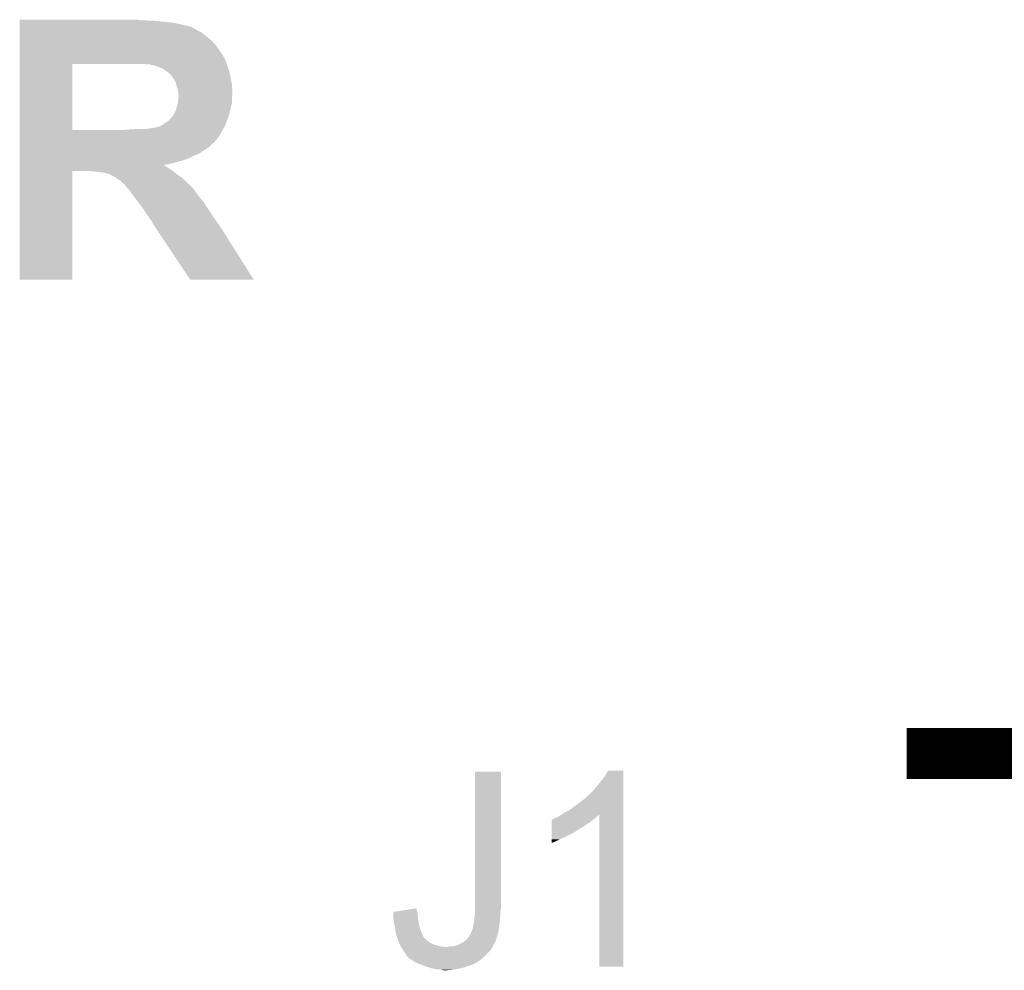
# Model space of a CAD drawing. Extents: x -4 to 126, y -8 to 66.
# Tile 26 of 256: x 28.11 to 33.04, y 0.68 to 5.44. Entities that reach past the tile are written whole.
import ezdxf

# ---------------------------------------------------------------- set-up
doc = ezdxf.new("R2010")
doc.units = 0
doc.layers.add('CLICKER_2_FOR_TMPM4L4A_V104_GTO', color=11, linetype='CONTINUOUS')

msp = doc.modelspace()

# ---------------------------------------------------------------- linework, layer by layer
at = {"layer": 'CLICKER_2_FOR_TMPM4L4A_V104_GTO', "const_width": 0.254}
msp.add_lwpolyline([(32.54756, 1.7653), (33.81756, 1.7653)], dxfattribs=at)
at = {"layer": 'CLICKER_2_FOR_TMPM4L4A_V104_GTO'}
for points in [[(28.1102, 5.43306), (28.110202, 5.4356), (28.714702, 5.43306), (28.69692, 5.4356)], [(28.1102, 5.43052), (28.1102, 5.43306), (28.755342, 5.43052), (28.73502, 5.43306)], [(28.1102, 5.42544), (28.1102, 5.43052), (28.829, 5.42544), (28.78074, 5.43052)], [(28.1102, 5.42036), (28.1102, 5.42544), (28.8798, 5.42036), (28.829, 5.42544)], [(28.1102, 5.40512), (28.1102, 5.42036), (28.94838, 5.40512), (28.8798, 5.42036)], [(28.1102, 5.40004), (28.1102, 5.40512), (28.966162, 5.40004), (28.94838, 5.40512)], [(28.1102, 5.400034), (28.1102, 5.40004), (28.968706, 5.400034), (28.966162, 5.40004)], [(28.1102, 5.397498), (28.1102, 5.400034), (28.971244, 5.397498), (28.968706, 5.400034)], [(28.1102, 5.39242), (28.1102, 5.397498), (28.981398, 5.39242), (28.971244, 5.397498)], [(28.1102, 5.38226), (28.1102, 5.39242), (28.99918, 5.38226), (28.981398, 5.39242)], [(28.1102, 5.3721), (28.1102, 5.38226), (29.0195, 5.3721), (28.99918, 5.38226)], [(28.1102, 5.33146), (28.1102, 5.3721), (29.0703, 5.33146), (29.0195, 5.3721)], [(28.110198, 5.30606), (28.1102, 5.33146), (29.09316, 5.30606), (29.0703, 5.33146)], [(28.110198, 5.273038), (28.110198, 5.30606), (29.116022, 5.273038), (29.09316, 5.30606)], [(28.110198, 5.270496), (28.110198, 5.273038), (29.118562, 5.270496), (29.116022, 5.273038)], [(28.110198, 5.265418), (28.110198, 5.270496), (29.121102, 5.265418), (29.118562, 5.270496)], [(28.110198, 5.257802), (28.110198, 5.265418), (29.126178, 5.257802), (29.121102, 5.265418)], [(28.110198, 5.24002), (28.110198, 5.257802), (29.13634, 5.24002), (29.126178, 5.257802)], [(28.110198, 5.214622), (28.110198, 5.24002), (29.1465, 5.214622), (29.13634, 5.24002)], [(28.110192, 4.884442), (28.110198, 5.2146), (28.37434, 4.884442), (28.374342, 5.2146)], [(28.110198, 5.21462), (28.110198, 5.214622), (29.146502, 5.21462), (29.1465, 5.214622)], [(28.110198, 5.2146), (28.110198, 5.21462), (28.374342, 5.2146), (28.67406, 5.21462)], [(28.750262, 5.21208), (28.73248, 5.21462), (29.147348, 5.21208), (29.146502, 5.21462)], [(28.760422, 5.212078), (28.750262, 5.21208), (29.147348, 5.212078), (29.147348, 5.21208)], [(28.768042, 5.20954), (28.760422, 5.212078), (29.148194, 5.20954), (29.147348, 5.212078)], [(28.790902, 5.204458), (28.768042, 5.20954), (29.149888, 5.204458), (29.148194, 5.20954)], [(28.81122, 5.19684), (28.790902, 5.204458), (29.152426, 5.19684), (29.149888, 5.204458)], [(28.829, 5.189218), (28.81122, 5.19684), (29.154966, 5.189218), (29.152426, 5.19684)], [(28.83535, 5.18414), (28.829, 5.189218), (29.156658, 5.18414), (29.154966, 5.189218)], [(28.841702, 5.179058), (28.83535, 5.18414), (29.157832, 5.179058), (29.156658, 5.18414)], [(28.854402, 5.171438), (28.841702, 5.179058), (29.159592, 5.171438), (29.157832, 5.179058)], [(28.86964, 5.1562), (28.854402, 5.171438), (29.163108, 5.1562), (29.159592, 5.171438)], [(28.873028, 5.15112), (28.86964, 5.1562), (29.16428, 5.15112), (29.163108, 5.1562)], [(28.879798, 5.140962), (28.873028, 5.15112), (29.166312, 5.140962), (29.16428, 5.15112)], [(28.889962, 5.123178), (28.879798, 5.140962), (29.16987, 5.123178), (29.166312, 5.140962)], [(28.892864, 5.11302), (28.889962, 5.123178), (29.1719, 5.11302), (29.16987, 5.123178)], [(28.89504, 5.1054), (28.892864, 5.11302), (29.17235, 5.1054), (29.1719, 5.11302)], [(28.90012, 5.09016), (28.89504, 5.1054), (29.173246, 5.09016), (29.17235, 5.1054)], [(28.90266, 5.07492), (28.90012, 5.09016), (29.174142, 5.07492), (29.173246, 5.09016)], [(28.903676, 5.069842), (28.90266, 5.07492), (29.17444, 5.069842), (29.174142, 5.07492)], [(28.90107, 5.019038), (28.904564, 5.046976), (29.1719, 5.019038), (29.1719, 5.046976)], [(28.9052, 5.062218), (28.903676, 5.069842), (29.174438, 5.062218), (29.17444, 5.069842)], [(28.904564, 5.046976), (28.9052, 5.05206), (29.1719, 5.046976), (29.173592, 5.05206)], [(28.9052, 5.054598), (28.9052, 5.062218), (29.174438, 5.054598), (29.174438, 5.062218)], [(28.9052, 5.05206), (28.9052, 5.054598), (29.173592, 5.05206), (29.174438, 5.054598)], [(28.884878, 4.968238), (28.88996, 4.98094), (29.159538, 4.968238), (29.162924, 4.98094)], [(28.88996, 4.98094), (28.891652, 4.98602), (29.162924, 4.98094), (29.16428, 4.98602)], [(28.891652, 4.98602), (28.900118, 5.011418), (29.16428, 4.98602), (29.17014, 5.011418)], [(28.900118, 5.011418), (28.90107, 5.019038), (29.17014, 5.011418), (29.1719, 5.019038)], [(28.828998, 4.91236), (28.8544, 4.93014), (29.140784, 4.91236), (29.147452, 4.93014)], [(28.8544, 4.93014), (28.86456, 4.9403), (29.147452, 4.93014), (29.151262, 4.9403)], [(28.86456, 4.9403), (28.870654, 4.94792), (29.151262, 4.9403), (29.15412, 4.94792)], [(28.870654, 4.94792), (28.874718, 4.952998), (29.15412, 4.94792), (29.155474, 4.952998)], [(28.874718, 4.952998), (28.877258, 4.95554), (29.155474, 4.952998), (29.156152, 4.95554)], [(28.877258, 4.95554), (28.8798, 4.960618), (29.156152, 4.95554), (29.157506, 4.960618)], [(28.8798, 4.960618), (28.884878, 4.968238), (29.157506, 4.960618), (29.159538, 4.968238)], [(28.110192, 4.88442), (28.110192, 4.884442), (28.630882, 4.88442), (28.37434, 4.884442)], [(28.110192, 4.86664), (28.110192, 4.88442), (29.11602, 4.86664), (29.12602, 4.88442)], [(28.630882, 4.88442), (28.66644, 4.88696), (29.12602, 4.88442), (29.12745, 4.88696)], [(28.66644, 4.88696), (28.70708, 4.8895), (29.12745, 4.88696), (29.128878, 4.8895)], [(28.745178, 4.8895), (28.76296, 4.89204), (29.128878, 4.8895), (29.130308, 4.89204)], [(28.76296, 4.89204), (28.79344, 4.89712), (29.130308, 4.89204), (29.133164, 4.89712)], [(28.79344, 4.89712), (28.8036, 4.899662), (29.133164, 4.89712), (29.134594, 4.899662)], [(28.8036, 4.899662), (28.81122, 4.9022), (29.134594, 4.899662), (29.136022, 4.9022)], [(28.81122, 4.9022), (28.818838, 4.907278), (29.136022, 4.9022), (29.13888, 4.907278)], [(28.818838, 4.907278), (28.828998, 4.91236), (29.13888, 4.907278), (29.140784, 4.91236)], [(28.11019, 4.82854), (28.110192, 4.846318), (29.088082, 4.82854), (29.10332, 4.846318)], [(28.11019, 4.825994), (28.11019, 4.82854), (29.08554, 4.825994), (29.088082, 4.82854)], [(28.110192, 4.846318), (28.110192, 4.86664), (29.10332, 4.846318), (29.11602, 4.86664)], [(28.11019, 4.823456), (28.11019, 4.825994), (29.085532, 4.823456), (29.08554, 4.825994)], [(28.11019, 4.813298), (28.11019, 4.823456), (29.070298, 4.813298), (29.085532, 4.823456)], [(28.11019, 4.805678), (28.11019, 4.813298), (29.065218, 4.805678), (29.070298, 4.813298)], [(28.11019, 4.795518), (28.11019, 4.805678), (29.052518, 4.795518), (29.065218, 4.805678)], [(28.11019, 4.787902), (28.11019, 4.795518), (29.03982, 4.787902), (29.052518, 4.795518)], [(28.11019, 4.77774), (28.11019, 4.787902), (29.02458, 4.77774), (29.03982, 4.787902)], [(28.110188, 4.71424), (28.11019, 4.72948), (28.86202, 4.71424), (28.9179, 4.72948)], [(28.11019, 4.76504), (28.11019, 4.77774), (29.0068, 4.76504), (29.02458, 4.77774)], [(28.11019, 4.75742), (28.11019, 4.76504), (28.98648, 4.75742), (29.0068, 4.76504)], [(28.11019, 4.74726), (28.11019, 4.75742), (28.96616, 4.74726), (28.98648, 4.75742)], [(28.11019, 4.737098), (28.11019, 4.74726), (28.9433, 4.737098), (28.96616, 4.74726)], [(28.11019, 4.72948), (28.11019, 4.737098), (28.9179, 4.72948), (28.9433, 4.737098)], [(28.110188, 4.709128), (28.110188, 4.71424), (28.83157, 4.709128), (28.86202, 4.71424)], [(28.110188, 4.706618), (28.110188, 4.709128), (28.834082, 4.706618), (28.83157, 4.709128)], [(28.110188, 4.699002), (28.110188, 4.706618), (28.84678, 4.699002), (28.834082, 4.706618)], [(28.110188, 4.68884), (28.110188, 4.699002), (28.86202, 4.68884), (28.84678, 4.699002)], [(28.110188, 4.67868), (28.110188, 4.68884), (28.876244, 4.67868), (28.86202, 4.68884)], [(28.11018, 4.135142), (28.110188, 4.678658), (28.374318, 4.135142), (28.37434, 4.678658)], [(28.110188, 4.678658), (28.110188, 4.67868), (28.37434, 4.678658), (28.458162, 4.67868)], [(28.4861, 4.67614), (28.458162, 4.67868), (28.8798, 4.67614), (28.876244, 4.67868)], [(28.52674, 4.67106), (28.4861, 4.67614), (28.886332, 4.67106), (28.8798, 4.67614)], [(28.54198, 4.66852), (28.52674, 4.67106), (28.889598, 4.66852), (28.886332, 4.67106)], [(28.557218, 4.66344), (28.54198, 4.66852), (28.89613, 4.66344), (28.889598, 4.66852)], [(28.56738, 4.65836), (28.557218, 4.66344), (28.90266, 4.65836), (28.89613, 4.66344)], [(28.587698, 4.648202), (28.56738, 4.65836), (28.917898, 4.648202), (28.90266, 4.65836)], [(28.594054, 4.643118), (28.587698, 4.648202), (28.925522, 4.643118), (28.917898, 4.648202)], [(28.6004, 4.63804), (28.594054, 4.643118), (28.9306, 4.63804), (28.925522, 4.643118)], [(28.615634, 4.630422), (28.6004, 4.63804), (28.938218, 4.630422), (28.9306, 4.63804)], [(28.623258, 4.620262), (28.615634, 4.630422), (28.948378, 4.620262), (28.938218, 4.630422)], [(28.623262, 4.62026), (28.623258, 4.620262), (28.94838, 4.62026), (28.948378, 4.620262)], [(28.63088, 4.61518), (28.623262, 4.62026), (28.954094, 4.61518), (28.94838, 4.62026)], [(28.638498, 4.607562), (28.63088, 4.61518), (28.962662, 4.607562), (28.954094, 4.61518)], [(28.64358, 4.59994), (28.638498, 4.607562), (28.971234, 4.59994), (28.962662, 4.607562)], [(28.643586, 4.599934), (28.64358, 4.59994), (28.97124, 4.599934), (28.971234, 4.59994)], [(28.646126, 4.597394), (28.643586, 4.599934), (28.971246, 4.597394), (28.97124, 4.599934)], [(28.653738, 4.58978), (28.646126, 4.597394), (28.97886, 4.58978), (28.971246, 4.597394)], [(28.655586, 4.58724), (28.653738, 4.58978), (28.9814, 4.58724), (28.97886, 4.58978)], [(28.666672, 4.572), (28.655586, 4.58724), (28.99156, 4.572), (28.9814, 4.58724)], [(28.67406, 4.56184), (28.666672, 4.572), (28.999464, 4.56184), (28.99156, 4.572)], [(28.683586, 4.54914), (28.67406, 4.56184), (29.00934, 4.54914), (28.999464, 4.56184)], [(28.69692, 4.53136), (28.683586, 4.54914), (29.023888, 4.53136), (29.00934, 4.54914)], [(28.704738, 4.521198), (28.69692, 4.53136), (29.032202, 4.521198), (29.023888, 4.53136)], [(28.718414, 4.50342), (28.704738, 4.521198), (29.04236, 4.50342), (29.032202, 4.521198)], [(28.72232, 4.49834), (28.718414, 4.50342), (29.04617, 4.49834), (29.04236, 4.50342)], [(28.732482, 4.4831), (28.72232, 4.49834), (29.0576, 4.4831), (29.04617, 4.49834)], [(28.74603, 4.46278), (28.732482, 4.4831), (29.0703, 4.46278), (29.0576, 4.4831)], [(28.752802, 4.45262), (28.74603, 4.46278), (29.077074, 4.45262), (29.0703, 4.46278)], [(28.760418, 4.439922), (28.752802, 4.45262), (29.08554, 4.439922), (29.077074, 4.45262)], [(28.76042, 4.43992), (28.760418, 4.439922), (29.08554, 4.43992), (29.08554, 4.439922)], [(28.768038, 4.432302), (28.76042, 4.43992), (29.090874, 4.432302), (29.08554, 4.43992)], [(28.773118, 4.424682), (28.768038, 4.432302), (29.096208, 4.424682), (29.090874, 4.432302)], [(28.775658, 4.419604), (28.773118, 4.424682), (29.099762, 4.419604), (29.096208, 4.424682)], [(28.77566, 4.417064), (28.775658, 4.419604), (29.10154, 4.417064), (29.099762, 4.419604)], [(28.79429, 4.38912), (28.77566, 4.417064), (29.1211, 4.38912), (29.10154, 4.417064)], [(28.963616, 4.135128), (28.79429, 4.38912), (29.281076, 4.135128), (29.1211, 4.38912)], [(28.374318, 4.13512), (28.11018, 4.135142), (28.374318, 4.13512), (28.374318, 4.135142)], [(29.28108, 4.13512), (28.963616, 4.135128), (29.28108, 4.13512), (29.281076, 4.135128)], [(31.038802, 1.653542), (31.054038, 1.678918), (31.130238, 1.653542), (31.13024, 1.678918)], [(31.054038, 1.678918), (31.054052, 1.67894), (31.13024, 1.678918), (31.054052, 1.67894)], [(30.38856, 1.00838), (30.38858, 1.673838), (30.5181, 1.00838), (30.5181, 1.673838)], [(30.38858, 1.673838), (30.388582, 1.67386), (30.5181, 1.673838), (30.388582, 1.67386)], [(31.00578, 1.610358), (31.02356, 1.63322), (31.130238, 1.610358), (31.130238, 1.63322)], [(31.02356, 1.63322), (31.038802, 1.653542), (31.130238, 1.63322), (31.130238, 1.653542)], [(30.97276, 1.57226), (30.988, 1.59004), (31.130236, 1.57226), (31.130238, 1.59004)], [(30.988, 1.59004), (31.00578, 1.610358), (31.130238, 1.59004), (31.130238, 1.610358)], [(30.8864, 1.50114), (30.94736, 1.54687), (31.130236, 1.50114), (31.130236, 1.54687)], [(30.94736, 1.54687), (30.947382, 1.5494), (31.130236, 1.54687), (31.130236, 1.5494)], [(30.947382, 1.5494), (30.949906, 1.549414), (31.130236, 1.5494), (31.130236, 1.549414)], [(30.949906, 1.549414), (30.952444, 1.55448), (31.130236, 1.549414), (31.130236, 1.55448)], [(30.952444, 1.55448), (30.960062, 1.559562), (31.130236, 1.55448), (31.130236, 1.559562)], [(30.960062, 1.559562), (30.97276, 1.57226), (31.130236, 1.559562), (31.130236, 1.57226)], [(30.830518, 1.465578), (30.858462, 1.48082), (31.130234, 1.465578), (31.130234, 1.48082)], [(30.858462, 1.48082), (30.8864, 1.50114), (31.130234, 1.48082), (31.130236, 1.50114)], [(30.772104, 1.4224), (30.772106, 1.432566), (30.965138, 1.4224), (30.977338, 1.432566)], [(30.772106, 1.432566), (30.774644, 1.4351), (30.977338, 1.432566), (30.98038, 1.4351)], [(30.774644, 1.4351), (30.782262, 1.437644), (30.98038, 1.4351), (30.98356, 1.437644)], [(30.782262, 1.437644), (30.787346, 1.442722), (30.98356, 1.437644), (30.989906, 1.442722)], [(30.787346, 1.442722), (30.797492, 1.445258), (30.989906, 1.442722), (30.993078, 1.445258)], [(30.797492, 1.445258), (30.797502, 1.44526), (30.993078, 1.445258), (30.99308, 1.44526)], [(30.797502, 1.44526), (30.807662, 1.450342), (30.99308, 1.44526), (30.998162, 1.450342)], [(30.807662, 1.450342), (30.815276, 1.455418), (30.998162, 1.450342), (31.003238, 1.455418)], [(30.815276, 1.455418), (30.822864, 1.460476), (31.003238, 1.455418), (31.010824, 1.460476)], [(30.822864, 1.460476), (30.830518, 1.465578), (31.130234, 1.460476), (31.130234, 1.465578)], [(31.01086, 0.698522), (31.010824, 1.460476), (31.130218, 0.698522), (31.130234, 1.460476)], [(30.772102, 1.39446), (30.772104, 1.4097), (30.921962, 1.39446), (30.94482, 1.4097)], [(30.772102, 1.379218), (30.772102, 1.39446), (30.896558, 1.379218), (30.921962, 1.39446)], [(30.772104, 1.4097), (30.772104, 1.4224), (30.94482, 1.4097), (30.965138, 1.4224)], [(30.7721, 1.3462), (30.772102, 1.3716), (30.8356, 1.3462), (30.886398, 1.3716)], [(30.7721, 1.33604), (30.7721, 1.3462), (30.81274, 1.33604), (30.8356, 1.3462)], [(30.7721, 1.32588), (30.7721, 1.33604), (30.79242, 1.32588), (30.81274, 1.33604)], [(30.772102, 1.37668), (30.772102, 1.379218), (30.89402, 1.37668), (30.896558, 1.379218)], [(30.772102, 1.3716), (30.772102, 1.37668), (30.886398, 1.3716), (30.89402, 1.37668)], [(30.7721, 1.31829), (30.7721, 1.32588), (30.7721, 1.31829), (30.79242, 1.32588)], [(30.029756, 0.980438), (30.09646, 0.990574), (30.096462, 0.980438), (30.09646, 0.990574)], [(30.38856, 0.988058), (30.38856, 1.00838), (30.5181, 0.988058), (30.5181, 1.00838)], [(30.38856, 0.977898), (30.38856, 0.988058), (30.51556, 0.977898), (30.5181, 0.988058)], [(29.97962, 0.947418), (29.979624, 0.95504), (30.102304, 0.947418), (30.10154, 0.95504)], [(29.9814, 0.92964), (29.97962, 0.947418), (30.10408, 0.92964), (30.102304, 0.947418)], [(29.979624, 0.95504), (29.97963, 0.962658), (30.10154, 0.95504), (30.10154, 0.962658)], [(29.97963, 0.962658), (29.979636, 0.97282), (30.10154, 0.962658), (30.098998, 0.97282)], [(29.979636, 0.97282), (29.979638, 0.972822), (30.098998, 0.97282), (30.098998, 0.972822)], [(29.979638, 0.972822), (30.029756, 0.980438), (30.098998, 0.972822), (30.096462, 0.980438)], [(30.38348, 0.924558), (30.385172, 0.9398), (30.511748, 0.924558), (30.51302, 0.9398)], [(30.385172, 0.9398), (30.38602, 0.94742), (30.51302, 0.9398), (30.513712, 0.94742)], [(30.38602, 0.94742), (30.388052, 0.96774), (30.513712, 0.94742), (30.51556, 0.96774)], [(30.388052, 0.96774), (30.38856, 0.972818), (30.51556, 0.96774), (30.51556, 0.972818)], [(30.38856, 0.972818), (30.38856, 0.977898), (30.51556, 0.972818), (30.51556, 0.977898)], [(29.98216, 0.922022), (29.9814, 0.92964), (30.105604, 0.922022), (30.10408, 0.92964)], [(29.986112, 0.90424), (29.98216, 0.922022), (30.10916, 0.90424), (30.105604, 0.922022)], [(29.98724, 0.899158), (29.986112, 0.90424), (30.110686, 0.899158), (30.10916, 0.90424)], [(29.98978, 0.878842), (29.98724, 0.899158), (30.11678, 0.878842), (30.110686, 0.899158)], [(30.375862, 0.886462), (30.3784, 0.89662), (30.506962, 0.886462), (30.508526, 0.89662)], [(30.3784, 0.89662), (30.38094, 0.90932), (30.508526, 0.89662), (30.51048, 0.90932)], [(30.38094, 0.90932), (30.38348, 0.924558), (30.51048, 0.90932), (30.511748, 0.924558)], [(29.989782, 0.878838), (29.98978, 0.878842), (30.11678, 0.878838), (30.11678, 0.878842)], [(29.99486, 0.85852), (29.989782, 0.878838), (30.125812, 0.85852), (30.11678, 0.878838)], [(29.995586, 0.85598), (29.99486, 0.85852), (30.12694, 0.85598), (30.125812, 0.85852)], [(29.99849, 0.84582), (29.995586, 0.85598), (30.132022, 0.84582), (30.12694, 0.85598)], [(29.99994, 0.84074), (29.99849, 0.84582), (30.137102, 0.84074), (30.132022, 0.84582)], [(30.002482, 0.83312), (29.99994, 0.84074), (30.144722, 0.83312), (30.137102, 0.84074)], [(30.345382, 0.833122), (30.354904, 0.84582), (30.493158, 0.833122), (30.497778, 0.84582)], [(30.354904, 0.84582), (30.360622, 0.853442), (30.497778, 0.84582), (30.499684, 0.853442)], [(30.360622, 0.853442), (30.36824, 0.866138), (30.499684, 0.853442), (30.502858, 0.866138)], [(30.36824, 0.866138), (30.372302, 0.8763), (30.502858, 0.866138), (30.5054, 0.8763)], [(30.372302, 0.8763), (30.37332, 0.878844), (30.5054, 0.8763), (30.50579, 0.878844)], [(30.37332, 0.878844), (30.373322, 0.881384), (30.50579, 0.878844), (30.506182, 0.881384)], [(30.373322, 0.881384), (30.375862, 0.886462), (30.506182, 0.881384), (30.506962, 0.886462)], [(30.00502, 0.825502), (30.002482, 0.83312), (30.15488, 0.825502), (30.144722, 0.83312)], [(30.008832, 0.81788), (30.00502, 0.825502), (30.165042, 0.81788), (30.15488, 0.825502)], [(30.01264, 0.81026), (30.008832, 0.81788), (30.18028, 0.81026), (30.165042, 0.81788)], [(30.012642, 0.810258), (30.01264, 0.81026), (30.180282, 0.810258), (30.18028, 0.81026)], [(30.014672, 0.80518), (30.012642, 0.810258), (30.19806, 0.80518), (30.180282, 0.810258)], [(30.016704, 0.8001), (30.014672, 0.80518), (30.218382, 0.8001), (30.19806, 0.80518)], [(30.01772, 0.79756), (30.016704, 0.8001), (30.241242, 0.79756), (30.218382, 0.8001)], [(30.019626, 0.795018), (30.01772, 0.79756), (30.474918, 0.795018), (30.475934, 0.79756)], [(30.025338, 0.7874), (30.019626, 0.795018), (30.469838, 0.7874), (30.474918, 0.795018)], [(30.248862, 0.79756), (30.259022, 0.8001), (30.475934, 0.79756), (30.47695, 0.8001)], [(30.271722, 0.8001), (30.297122, 0.805182), (30.47695, 0.8001), (30.478984, 0.805182)], [(30.297122, 0.805182), (30.302198, 0.80772), (30.478984, 0.805182), (30.48, 0.80772)], [(30.302198, 0.80772), (30.31236, 0.8128), (30.48, 0.80772), (30.483386, 0.8128)], [(30.31236, 0.8128), (30.318704, 0.81534), (30.483386, 0.8128), (30.48508, 0.81534)], [(30.318704, 0.81534), (30.32505, 0.81788), (30.48508, 0.81534), (30.487616, 0.81788)], [(30.32505, 0.81788), (30.32506, 0.817884), (30.487616, 0.81788), (30.487616, 0.817884)], [(30.32506, 0.817884), (30.327604, 0.820422), (30.487616, 0.817884), (30.48854, 0.820422)], [(30.327604, 0.820422), (30.33268, 0.822962), (30.48854, 0.820422), (30.489464, 0.822962)], [(30.33268, 0.822962), (30.33776, 0.82804), (30.489464, 0.822962), (30.49131, 0.82804)], [(30.33776, 0.82804), (30.345382, 0.833122), (30.49131, 0.82804), (30.493158, 0.833122)], [(30.029152, 0.779778), (30.025338, 0.7874), (30.464758, 0.779778), (30.469838, 0.7874)], [(30.03042, 0.777242), (30.029152, 0.779778), (30.462222, 0.777242), (30.464758, 0.779778)], [(30.0355, 0.76962), (30.03042, 0.777242), (30.4546, 0.76962), (30.462222, 0.777242)], [(30.040576, 0.764542), (30.0355, 0.76962), (30.449522, 0.764542), (30.4546, 0.76962)], [(30.04312, 0.756924), (30.040576, 0.764542), (30.441904, 0.756924), (30.449522, 0.764542)], [(30.050742, 0.7493), (30.04312, 0.756924), (30.43428, 0.7493), (30.441904, 0.756924)], [(30.058358, 0.741682), (30.050742, 0.7493), (30.425572, 0.741682), (30.43428, 0.7493)], [(30.073602, 0.73152), (30.058358, 0.741682), (30.41396, 0.73152), (30.425572, 0.741682)], [(30.088838, 0.721362), (30.073602, 0.73152), (30.39872, 0.721362), (30.41396, 0.73152)], [(30.100696, 0.71628), (30.088838, 0.721362), (30.391096, 0.71628), (30.39872, 0.721362)], [(30.100704, 0.716276), (30.100696, 0.71628), (30.388554, 0.716276), (30.391096, 0.71628)], [(30.10662, 0.71374), (30.100704, 0.716276), (30.38475, 0.71374), (30.388554, 0.716276)], [(30.113224, 0.7112), (30.10662, 0.71374), (30.38094, 0.7112), (30.38475, 0.71374)], [(30.126438, 0.706118), (30.113224, 0.7112), (30.36824, 0.706118), (30.38094, 0.7112)], [(30.13964, 0.70104), (30.126438, 0.706118), (30.35046, 0.70104), (30.36824, 0.706118)], [(30.162504, 0.69342), (30.13964, 0.70104), (30.327598, 0.69342), (30.35046, 0.70104)], [(30.170118, 0.690882), (30.162504, 0.69342), (30.314908, 0.690882), (30.327598, 0.69342)], [(30.184094, 0.68834), (30.170118, 0.690882), (30.3022, 0.68834), (30.314908, 0.690882)], [(31.130218, 0.6985), (31.01086, 0.698522), (31.130218, 0.6985), (31.130218, 0.698522)], [(30.198058, 0.6858), (30.184094, 0.68834), (30.28823, 0.6858), (30.3022, 0.68834)], [(30.220918, 0.68326), (30.210758, 0.6858), (30.274262, 0.68326), (30.28823, 0.6858)], [(30.231078, 0.68072), (30.220918, 0.68326), (30.243782, 0.68072), (30.274262, 0.68326)]]:
    msp.add_solid(points, dxfattribs=at)

doc.saveas('drawing.dxf')
